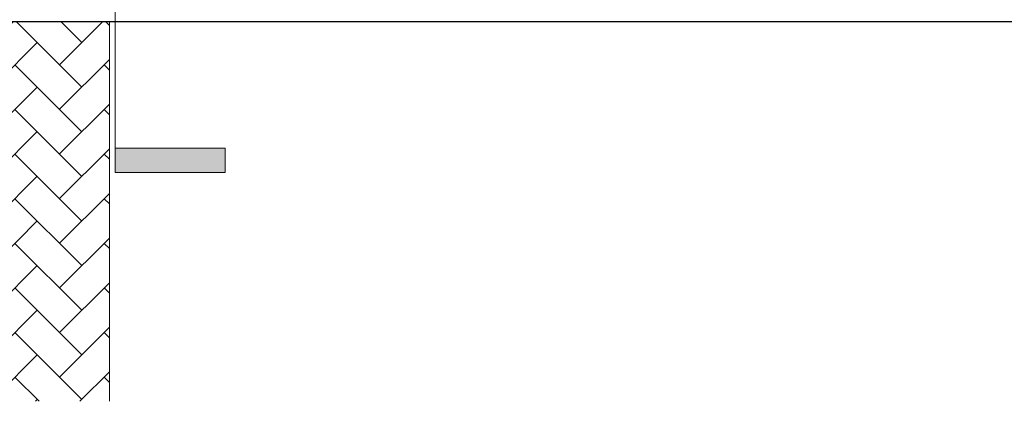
# Model space of a CAD drawing. Header units: metres. Extents: x 1.8 to 43.6, y -74.3 to -47.
# Tile 2 of 256: x 5.4 to 11.5, y -74.3 to -71.9. Entities that reach past the tile are written whole.
import ezdxf

# ---------------------------------------------------------------- set-up
doc = ezdxf.new("R2010")
doc.units = ezdxf.units.M
for name, color, linetype, lineweight in [('A-FLOR', 7, 'Continuous', 18), ('A-FLOR-PATT', 7, 'Continuous', 18), ('A-WALL', 7, 'Continuous', 18), ('A-WALL-PATT', 7, 'Continuous', 18), ('G-ANNO-SYMB', 7, 'Continuous', 9)]:
    doc.layers.add(name, color=color, linetype=linetype, lineweight=lineweight)

# ---------------------------------------------------------------- blocks, each defined once
blk = doc.blocks.new('4 GRE - ESCOLA DE CINEMA E AUDIOVISUAL CINE REX R07_rvt-1-TÉRREO _0_32m - FRIGORÍFICA')
at = {"layer": 'A-FLOR-PATT', "true_color": 0xaaaaaa}
h = blk.add_hatch(dxfattribs=at)
h.set_pattern_fill('FP_6', color=253, style=0, pattern_type=2)
h.set_pattern_definition([(45.014, (21.539, -62.902), (-3.2e-06, 0.273714), [0.58036, -0.19345]), (134.973, (21.675, -62.766), (-5.4e-06, 0.273714), [0.58049, -0.1935])])
h.paths.add_polyline_path([(5.2313, -74.2692), (5.9802, -74.2692), (5.9802, -71.9419), (5.1166, -71.9419), (5.1473, -72.5648)])
at = {"layer": 'A-WALL-PATT', "true_color": 0xd4d4d4}
h = blk.add_hatch(dxfattribs=at)
h.set_pattern_fill('FP_9', color=254, style=0, pattern_type=2)
h.set_pattern_definition([(50, (21.555, -62.9), (0.546555, -0.047815), [0.05715, -0.62865]), (355, (21.555, -62.9), (-0.105728, 0.573166), [0.04572, -0.50292]), (100.451, (21.601, -62.904), (0.440828, 0.525349), [0.04857, -0.53427]), (46.184, (21.555, -62.748), (0.813237, -0.12613), [0.08573, -0.94298]), (96.636, (21.623, -62.758), (0.712212, 0.742287), [0.07286, -0.80141]), (351.184, (21.555, -62.748), (0.712217, 0.742274), [0.06858, -0.75438]), (21, (21.631, -62.786), (0.454846, -0.306795), [0.05715, -0.62865]), (326, (21.631, -62.786), (0.185405, 0.55256), [0.04572, -0.50292]), (71.451, (21.669, -62.811), (0.640251, 0.245763), [0.04857, -0.53427]), (37.5, (21.555, -62.9), (0.009261, 0.2536672), [0.02515, -0.47168, 0.02515, -0.48539, -0.50482]), (37.5, (21.555, -62.9), (0.009261, 0.2536672), [-1.007, 0.02515, -0.47968]), (7.5, (21.555, -62.9), (0.200456, 0.300546), [0.02515, -0.26594, 0.02515, -0.46025, -0.1924]), (7.5, (21.555, -62.9), (0.200456, 0.300546), [-0.77648, 0.02515, -0.16726]), (327.5, (21.385, -62.9), (0.4067682, -0.0171882), [0.02515, -0.16535, 0.02515, -0.56921, -0.78867]), (327.5, (21.385, -62.9), (0.4067682, -0.0171882), [-0.78486, 0.02515, -0.76352]), (317.5, (21.309, -62.9), (0.444383, 0.0762794), [0.02515, -0.2225, 0.02515, -0.36957, -0.56007]), (317.5, (21.309, -62.9), (0.444383, 0.0762794), [-0.64237, 0.02515, -0.53492])])
h.paths.add_polyline_path([(11.5706, -71.9419), (11.7198, -71.9419), (11.7198, -71.9394), (5.0187, -71.9394), (5.0187, -71.9419), (10.2343, -71.9419)])
at = {"layer": 'A-FLOR', "color": 253, "true_color": 0xaaaaaa}
blk.add_line((5.9802, -71.9419), (5.9802, -74.2692), dxfattribs=at)
at = {"layer": 'A-WALL', "color": 253, "true_color": 0xaaaaaa}
for p, q in [((5.0187, -71.9419), (11.7198, -71.9419)), ((5.0212, -71.9394), (11.7173, -71.9394))]:
    blk.add_line(p, q, dxfattribs=at)
blk = doc.blocks.new('Corte - M_Final do corte - Preenchido-28045-TÉRREO _0_32m - FRIGORÍFICA')
at = {"layer": 'G-ANNO-SYMB'}
blk.add_hatch(color=256, dxfattribs=at).paths.add_polyline_path([(0, 0.009), (0, 0), (-0.002, 0), (-0.002, 0.009)])
for p, q in [((0, 0.009), (-0.002, 0.009)), ((-0.002, 0.009), (-0.002, 0)), ((0, 0), (0, 0.009)), ((-0.002, 0), (0, 0))]:
    blk.add_line(p, q, dxfattribs=at)

msp = doc.modelspace()

# ---------------------------------------------------------------- linework, layer by layer
at = {"layer": 'G-ANNO-SYMB'}
msp.add_line((6.0158, -50.4561), (6.0158, -72.716), dxfattribs=at)

# ---------------------------------------------------------------- block references
at = {"lineweight": 5}
msp.add_blockref('4 GRE - ESCOLA DE CINEMA E AUDIOVISUAL CINE REX R07_rvt-1-TÉRREO _0_32m - FRIGORÍFICA', (0, 0), dxfattribs=at)
at = {"layer": 'G-ANNO-SYMB', "extrusion": (0, 0, -1), "xscale": 74.99999999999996, "yscale": 74.99999999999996, "zscale": 74.99999999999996, "rotation": 90.00000000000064}
msp.add_blockref('Corte - M_Final do corte - Preenchido-28045-TÉRREO _0_32m - FRIGORÍFICA', (-6.0158, -72.716), dxfattribs=at)

doc.saveas('drawing.dxf')
